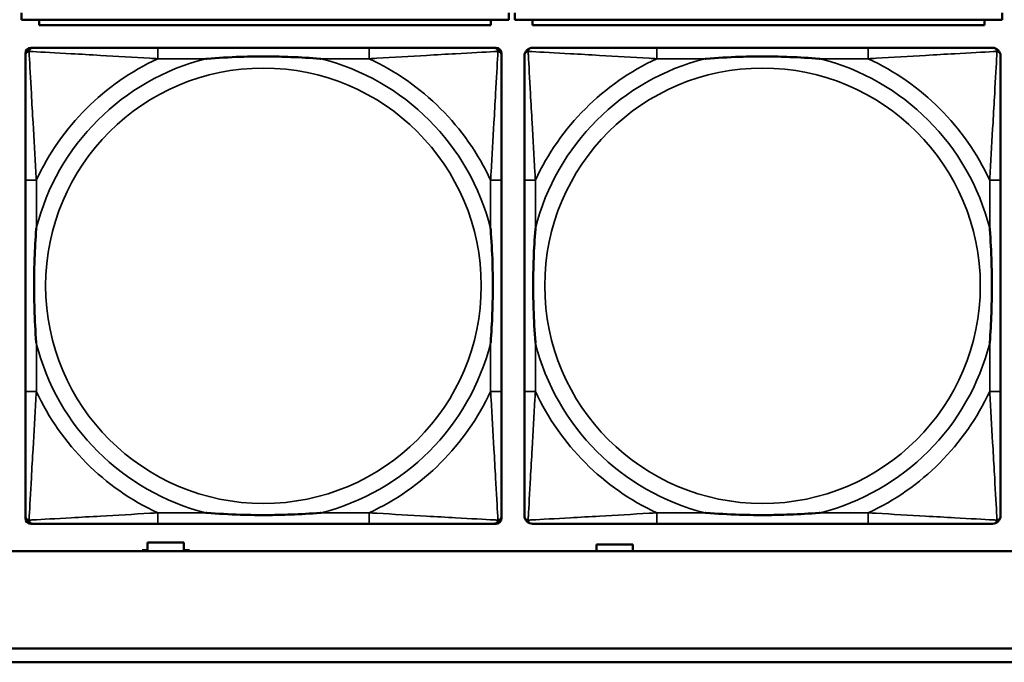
# Model space of a CAD drawing. Header units: inches. Extents: x -32 to 29.2, y -14.4 to 22.6.
# Tile 44 of 256: x -20 to -18.5, y -8.7 to -7.8. Entities that reach past the tile are written whole.
import ezdxf

# ---------------------------------------------------------------- set-up
doc = ezdxf.new("R2010")
doc.units = ezdxf.units.IN
doc.header["$MEASUREMENT"] = 0
doc.layers.add('Visible (ANSI)', color=7, linetype='Continuous', lineweight=50)
doc.layers.add('Visible Narrow (ANSI)', color=7, linetype='Continuous', lineweight=35)

msp = doc.modelspace()

# ---------------------------------------------------------------- linework, layer by layer
at = {"layer": 'Visible (ANSI)'}
for p, q in [((-19.9599, -7.7633), (-19.9599, -7.7533)), ((-19.2589, -7.7533), (-19.2589, -7.7633)), ((-19.2499, -7.7633), (-19.2499, -7.7533)), ((-18.5489, -7.7533), (-18.5489, -7.7633)), ((-19.9599, -7.7633), (-19.2589, -7.7633)), ((-19.9344, -7.7633), (-19.9344, -7.7713)), ((-19.2844, -7.7713), (-19.9344, -7.7713)), ((-19.2844, -7.7713), (-19.2844, -7.7633)), ((-19.2499, -7.7633), (-18.5489, -7.7633)), ((-19.2244, -7.7633), (-19.2244, -7.7713)), ((-18.5744, -7.7713), (-19.2244, -7.7713)), ((-18.5744, -7.7713), (-18.5744, -7.7633)), ((-19.9463, -7.8037), (-19.9424, -7.8037)), ((-19.4597, -7.8037), (-19.7636, -7.8037)), ((-19.281, -7.8037), (-19.277, -7.8037)), ((-18.7417, -7.8037), (-19.0456, -7.8037)), ((-19.9542, -8.4808), (-19.9542, -7.8115)), ((-19.2692, -7.8115), (-19.2692, -7.8155)), ((-19.9542, -7.9942), (-19.9542, -8.2982)), ((-19.2692, -8.2982), (-19.2692, -7.9942)), ((-19.2362, -7.9942), (-19.2362, -8.2982)), ((-18.5512, -8.2982), (-18.5512, -7.9942)), ((-19.2692, -8.4769), (-19.2692, -8.4808)), ((-19.277, -8.4887), (-19.9463, -8.4887)), ((-19.7636, -8.4887), (-19.4597, -8.4887)), ((-19.0456, -8.4887), (-18.7417, -8.4887)), ((-19.7863, -8.528), (-19.7863, -8.5266)), ((-19.7863, -8.5266), (-19.7783, -8.5266)), ((-19.7783, -8.5266), (-19.7783, -8.5156)), ((-19.7783, -8.5156), (-19.7263, -8.5156)), ((-19.7263, -8.5156), (-19.7263, -8.5266)), ((-19.7263, -8.5266), (-19.7183, -8.5266)), ((-19.7183, -8.5266), (-19.7183, -8.528)), ((-19.1324, -8.528), (-19.1324, -8.5186)), ((-19.1324, -8.5186), (-19.0804, -8.5186)), ((-19.0804, -8.5186), (-19.0804, -8.528)), ((-5.0254, -8.528), (-27.8004, -8.528)), ((-27.8004, -8.668), (-16.8129, -8.668)), ((-16.8129, -8.688), (-27.8004, -8.688))]:
    msp.add_line(p, q, dxfattribs=at)
for centre, radius, start, end in [((-19.9424, -7.8155), 0.0118, 90, 180), ((-19.9463, -7.8115), 0.00787, 90, 180), ((-19.281, -7.8155), 0.0118, 0, 90), ((-19.277, -7.8115), 0.00787, 0, 90), ((-19.2244, -7.8155), 0.0118, 90, 180), ((-18.563, -7.8155), 0.0118, 0, 90), ((-19.9424, -8.4769), 0.0118, 180, 270), ((-19.9463, -8.4808), 0.00787, 180, 270), ((-19.281, -8.4769), 0.0118, 270, 360), ((-19.277, -8.4808), 0.00787, 270, 0), ((-19.2244, -8.4769), 0.0118, 180, 270), ((-18.563, -8.4769), 0.0118, 270, 360)]:
    msp.add_arc(centre, radius, start, end, dxfattribs=at)
for points, knots in [([(-19.7636, -7.8037), (-19.7672, -7.8037), (-19.7708, -7.8037), (-19.7744, -7.8037), (-19.8076, -7.8037), (-19.8413, -7.8037), (-19.8722, -7.8037), (-19.8991, -7.8037), (-19.9247, -7.8037), (-19.9381, -7.8037), (-19.9397, -7.8037), (-19.9411, -7.8037), (-19.9424, -7.8037)], [0, 0, 0, 0, 0.0272471, 0.0272471, 0.0272471, 0.2790553, 0.2790553, 0.2790553, 0.4988354, 0.4988354, 0.4988354, 0.5252205, 0.5252205, 0.5252205, 0.5252205]), ([(-19.281, -7.8037), (-19.2959, -7.8037), (-19.3375, -7.8037), (-19.3781, -7.8037), (-19.4046, -7.8037), (-19.4325, -7.8037), (-19.4597, -7.8037)], [-0.5252205, -0.5252205, -0.5252205, -0.5252205, -0.20743, -0.20743, -0.20743, 0, 0, 0, 0]), ([(-19.0456, -7.8037), (-19.0492, -7.8037), (-19.0528, -7.8037), (-19.0564, -7.8037), (-19.0896, -7.8037), (-19.1233, -7.8037), (-19.1542, -7.8037), (-19.1811, -7.8037), (-19.2067, -7.8037), (-19.2201, -7.8037), (-19.2217, -7.8037), (-19.2231, -7.8037), (-19.2244, -7.8037)], [0, 0, 0, 0, 0.0272471, 0.0272471, 0.0272471, 0.2790553, 0.2790553, 0.2790553, 0.4988354, 0.4988354, 0.4988354, 0.5252205, 0.5252205, 0.5252205, 0.5252205]), ([(-18.563, -7.8037), (-18.5779, -7.8037), (-18.6195, -7.8037), (-18.6601, -7.8037), (-18.6866, -7.8037), (-18.7145, -7.8037), (-18.7417, -7.8037)], [-0.5252205, -0.5252205, -0.5252205, -0.5252205, -0.20743, -0.20743, -0.20743, 0, 0, 0, 0]), ([(-19.9542, -7.8155), (-19.9542, -7.8304), (-19.9542, -7.872), (-19.9542, -7.9126), (-19.9542, -7.9391), (-19.9542, -7.967), (-19.9542, -7.9942)], [-0.5252205, -0.5252205, -0.5252205, -0.5252205, -0.20743, -0.20743, -0.20743, 0, 0, 0, 0]), ([(-19.6944, -7.8194), (-19.694, -7.8194), (-19.6935, -7.8194), (-19.677, -7.8181), (-19.661, -7.8173), (-19.638, -7.8165), (-19.6313, -7.8164), (-19.6222, -7.8163), (-19.6197, -7.8163), (-19.6156, -7.8163), (-19.614, -7.8162), (-19.6109, -7.8162), (-19.6093, -7.8162), (-19.6058, -7.8163), (-19.6037, -7.8163), (-19.5975, -7.8163), (-19.5934, -7.8164), (-19.5837, -7.8166), (-19.5781, -7.8168), (-19.5583, -7.8175), (-19.5443, -7.8183), (-19.5298, -7.8194), (-19.5294, -7.8194), (-19.5289, -7.8194)], [-0.416114, -0.416114, -0.416114, -0.416114, -0.4127691, -0.4127691, -0.2896446, -0.2896446, -0.2388934, -0.2388934, -0.2201881, -0.2201881, -0.2080204, -0.2080204, -0.196499, -0.196499, -0.1809939, -0.1809939, -0.149741, -0.149741, -0.1073162, -0.1073162, 0, 0, 0.0033356, 0.0033356, 0.0033356, 0.0033356]), ([(-19.2692, -7.9942), (-19.2692, -7.9907), (-19.2692, -7.9871), (-19.2692, -7.9835), (-19.2692, -7.9503), (-19.2692, -7.9166), (-19.2692, -7.8857), (-19.2692, -7.8588), (-19.2692, -7.8332), (-19.2692, -7.8198), (-19.2692, -7.8182), (-19.2692, -7.8167), (-19.2692, -7.8155)], [0, 0, 0, 0, 0.0272471, 0.0272471, 0.0272471, 0.2790553, 0.2790553, 0.2790553, 0.4988354, 0.4988354, 0.4988354, 0.5252205, 0.5252205, 0.5252205, 0.5252205]), ([(-19.2362, -7.8155), (-19.2362, -7.8304), (-19.2362, -7.872), (-19.2362, -7.9126), (-19.2362, -7.9391), (-19.2362, -7.967), (-19.2362, -7.9942)], [-0.5252205, -0.5252205, -0.5252205, -0.5252205, -0.20743, -0.20743, -0.20743, 0, 0, 0, 0]), ([(-18.9764, -7.8194), (-18.976, -7.8194), (-18.9755, -7.8194), (-18.959, -7.8181), (-18.943, -7.8173), (-18.92, -7.8165), (-18.9133, -7.8164), (-18.9042, -7.8163), (-18.9017, -7.8163), (-18.8976, -7.8163), (-18.896, -7.8162), (-18.8929, -7.8162), (-18.8913, -7.8162), (-18.8878, -7.8163), (-18.8857, -7.8163), (-18.8795, -7.8163), (-18.8754, -7.8164), (-18.8657, -7.8166), (-18.8601, -7.8168), (-18.8403, -7.8175), (-18.8263, -7.8183), (-18.8118, -7.8194), (-18.8114, -7.8194), (-18.8109, -7.8194)], [-0.416114, -0.416114, -0.416114, -0.416114, -0.4127691, -0.4127691, -0.2896446, -0.2896446, -0.2388934, -0.2388934, -0.2201881, -0.2201881, -0.2080204, -0.2080204, -0.196499, -0.196499, -0.1809939, -0.1809939, -0.149741, -0.149741, -0.1073162, -0.1073162, 0, 0, 0.0033356, 0.0033356, 0.0033356, 0.0033356]), ([(-18.5512, -7.9942), (-18.5512, -7.9907), (-18.5512, -7.9871), (-18.5512, -7.9835), (-18.5512, -7.9503), (-18.5512, -7.9166), (-18.5512, -7.8857), (-18.5512, -7.8588), (-18.5512, -7.8332), (-18.5512, -7.8198), (-18.5512, -7.8182), (-18.5512, -7.8167), (-18.5512, -7.8155)], [0, 0, 0, 0, 0.0272471, 0.0272471, 0.0272471, 0.2790553, 0.2790553, 0.2790553, 0.4988354, 0.4988354, 0.4988354, 0.5252205, 0.5252205, 0.5252205, 0.5252205]), ([(-19.9384, -8.2289), (-19.9385, -8.2285), (-19.9385, -8.2281), (-19.9398, -8.2116), (-19.9406, -8.1955), (-19.9413, -8.1725), (-19.9415, -8.1658), (-19.9416, -8.1567), (-19.9416, -8.1542), (-19.9416, -8.1501), (-19.9416, -8.1485), (-19.9416, -8.1454), (-19.9416, -8.1439), (-19.9416, -8.1403), (-19.9416, -8.1382), (-19.9415, -8.1321), (-19.9415, -8.1279), (-19.9413, -8.1182), (-19.9411, -8.1126), (-19.9404, -8.0928), (-19.9396, -8.0788), (-19.9385, -8.0643), (-19.9385, -8.0639), (-19.9384, -8.0634)], [-0.416114, -0.416114, -0.416114, -0.416114, -0.4127691, -0.4127691, -0.2896446, -0.2896446, -0.2388934, -0.2388934, -0.2201881, -0.2201881, -0.2080204, -0.2080204, -0.196499, -0.196499, -0.1809939, -0.1809939, -0.149741, -0.149741, -0.1073162, -0.1073162, 0, 0, 0.0033356, 0.0033356, 0.0033356, 0.0033356]), ([(-19.2849, -8.0634), (-19.2849, -8.0639), (-19.2848, -8.0643), (-19.2836, -8.0808), (-19.2827, -8.0969), (-19.282, -8.1198), (-19.2819, -8.1265), (-19.2818, -8.1357), (-19.2818, -8.1382), (-19.2817, -8.1423), (-19.2817, -8.1439), (-19.2817, -8.147), (-19.2817, -8.1485), (-19.2817, -8.1521), (-19.2818, -8.1541), (-19.2818, -8.1603), (-19.2819, -8.1644), (-19.2821, -8.1742), (-19.2822, -8.1798), (-19.283, -8.1995), (-19.2837, -8.2136), (-19.2848, -8.2281), (-19.2849, -8.2285), (-19.2849, -8.2289)], [-0.416114, -0.416114, -0.416114, -0.416114, -0.4127691, -0.4127691, -0.2896446, -0.2896446, -0.2388934, -0.2388934, -0.2201881, -0.2201881, -0.2080204, -0.2080204, -0.196499, -0.196499, -0.1809939, -0.1809939, -0.149741, -0.149741, -0.1073162, -0.1073162, 0, 0, 0.0033356, 0.0033356, 0.0033356, 0.0033356]), ([(-19.2204, -8.2289), (-19.2205, -8.2285), (-19.2205, -8.2281), (-19.2218, -8.2116), (-19.2226, -8.1955), (-19.2233, -8.1725), (-19.2235, -8.1658), (-19.2236, -8.1567), (-19.2236, -8.1542), (-19.2236, -8.1501), (-19.2236, -8.1485), (-19.2236, -8.1454), (-19.2236, -8.1439), (-19.2236, -8.1403), (-19.2236, -8.1382), (-19.2235, -8.1321), (-19.2235, -8.1279), (-19.2233, -8.1182), (-19.2231, -8.1126), (-19.2224, -8.0928), (-19.2216, -8.0788), (-19.2205, -8.0643), (-19.2205, -8.0639), (-19.2204, -8.0634)], [-0.416114, -0.416114, -0.416114, -0.416114, -0.4127691, -0.4127691, -0.2896446, -0.2896446, -0.2388934, -0.2388934, -0.2201881, -0.2201881, -0.2080204, -0.2080204, -0.196499, -0.196499, -0.1809939, -0.1809939, -0.149741, -0.149741, -0.1073162, -0.1073162, 0, 0, 0.0033356, 0.0033356, 0.0033356, 0.0033356]), ([(-18.5669, -8.0634), (-18.5669, -8.0639), (-18.5668, -8.0643), (-18.5656, -8.0808), (-18.5647, -8.0969), (-18.564, -8.1198), (-18.5639, -8.1265), (-18.5638, -8.1357), (-18.5638, -8.1382), (-18.5637, -8.1423), (-18.5637, -8.1439), (-18.5637, -8.147), (-18.5637, -8.1485), (-18.5637, -8.1521), (-18.5638, -8.1541), (-18.5638, -8.1603), (-18.5639, -8.1644), (-18.5641, -8.1742), (-18.5642, -8.1798), (-18.565, -8.1995), (-18.5657, -8.2136), (-18.5668, -8.2281), (-18.5669, -8.2285), (-18.5669, -8.2289)], [-0.416114, -0.416114, -0.416114, -0.416114, -0.4127691, -0.4127691, -0.2896446, -0.2896446, -0.2388934, -0.2388934, -0.2201881, -0.2201881, -0.2080204, -0.2080204, -0.196499, -0.196499, -0.1809939, -0.1809939, -0.149741, -0.149741, -0.1073162, -0.1073162, 0, 0, 0.0033356, 0.0033356, 0.0033356, 0.0033356]), ([(-19.9542, -8.2982), (-19.9542, -8.3254), (-19.9542, -8.3532), (-19.9542, -8.3798), (-19.9542, -8.4204), (-19.9542, -8.462), (-19.9542, -8.4769)], [3.9382945, 3.9382945, 3.9382945, 3.9382945, 4.1457245, 4.1457245, 4.1457245, 4.463515, 4.463515, 4.463515, 4.463515]), ([(-19.2692, -8.4769), (-19.2692, -8.462), (-19.2692, -8.4204), (-19.2692, -8.3798), (-19.2692, -8.3532), (-19.2692, -8.3254), (-19.2692, -8.2982)], [-0.5252205, -0.5252205, -0.5252205, -0.5252205, -0.20743, -0.20743, -0.20743, 0, 0, 0, 0]), ([(-19.2362, -8.2982), (-19.2362, -8.3254), (-19.2362, -8.3532), (-19.2362, -8.3798), (-19.2362, -8.4204), (-19.2362, -8.462), (-19.2362, -8.4769)], [3.9382945, 3.9382945, 3.9382945, 3.9382945, 4.1457245, 4.1457245, 4.1457245, 4.463515, 4.463515, 4.463515, 4.463515]), ([(-18.5512, -8.4769), (-18.5512, -8.462), (-18.5512, -8.4204), (-18.5512, -8.3798), (-18.5512, -8.3532), (-18.5512, -8.3254), (-18.5512, -8.2982)], [-0.5252205, -0.5252205, -0.5252205, -0.5252205, -0.20743, -0.20743, -0.20743, 0, 0, 0, 0]), ([(-19.5289, -8.473), (-19.5294, -8.473), (-19.5298, -8.473), (-19.5443, -8.4741), (-19.5583, -8.4749), (-19.5781, -8.4756), (-19.5837, -8.4758), (-19.5934, -8.476), (-19.5975, -8.4761), (-19.6037, -8.4761), (-19.6058, -8.4761), (-19.6093, -8.4761), (-19.6109, -8.4761), (-19.614, -8.4761), (-19.6156, -8.4761), (-19.6197, -8.4761), (-19.6222, -8.4761), (-19.6313, -8.476), (-19.638, -8.4758), (-19.661, -8.4751), (-19.677, -8.4743), (-19.6935, -8.473), (-19.694, -8.473), (-19.6944, -8.473)], [-0.4149464, -0.4149464, -0.4149464, -0.4149464, -0.41162, -0.41162, -0.3046026, -0.3046026, -0.2622958, -0.2622958, -0.23113, -0.23113, -0.215668, -0.215668, -0.2041787, -0.2041787, -0.1920448, -0.1920448, -0.1733916, -0.1733916, -0.1227817, -0.1227817, 0, 0, 0.0033356, 0.0033356, 0.0033356, 0.0033356]), ([(-18.8109, -8.473), (-18.8114, -8.473), (-18.8118, -8.473), (-18.8263, -8.4741), (-18.8403, -8.4749), (-18.8601, -8.4756), (-18.8657, -8.4758), (-18.8754, -8.476), (-18.8795, -8.4761), (-18.8857, -8.4761), (-18.8878, -8.4761), (-18.8913, -8.4761), (-18.8929, -8.4761), (-18.896, -8.4761), (-18.8976, -8.4761), (-18.9017, -8.4761), (-18.9042, -8.4761), (-18.9133, -8.476), (-18.92, -8.4758), (-18.943, -8.4751), (-18.959, -8.4743), (-18.9755, -8.473), (-18.976, -8.473), (-18.9764, -8.473)], [-0.4149464, -0.4149464, -0.4149464, -0.4149464, -0.41162, -0.41162, -0.3046026, -0.3046026, -0.2622958, -0.2622958, -0.23113, -0.23113, -0.215668, -0.215668, -0.2041787, -0.2041787, -0.1920448, -0.1920448, -0.1733916, -0.1733916, -0.1227817, -0.1227817, 0, 0, 0.0033356, 0.0033356, 0.0033356, 0.0033356]), ([(-19.9424, -8.4887), (-19.9275, -8.4887), (-19.8859, -8.4887), (-19.8452, -8.4887), (-19.8187, -8.4887), (-19.7909, -8.4887), (-19.7636, -8.4887)], [-0.5252205, -0.5252205, -0.5252205, -0.5252205, -0.20743, -0.20743, -0.20743, 0, 0, 0, 0]), ([(-19.4597, -8.4887), (-19.4325, -8.4887), (-19.4046, -8.4887), (-19.3781, -8.4887), (-19.3375, -8.4887), (-19.2959, -8.4887), (-19.281, -8.4887)], [3.9382945, 3.9382945, 3.9382945, 3.9382945, 4.1457245, 4.1457245, 4.1457245, 4.463515, 4.463515, 4.463515, 4.463515]), ([(-19.2244, -8.4887), (-19.2095, -8.4887), (-19.1679, -8.4887), (-19.1272, -8.4887), (-19.1007, -8.4887), (-19.0729, -8.4887), (-19.0456, -8.4887)], [-0.5252205, -0.5252205, -0.5252205, -0.5252205, -0.20743, -0.20743, -0.20743, 0, 0, 0, 0]), ([(-18.7417, -8.4887), (-18.7145, -8.4887), (-18.6866, -8.4887), (-18.6601, -8.4887), (-18.6195, -8.4887), (-18.5779, -8.4887), (-18.563, -8.4887)], [3.9382945, 3.9382945, 3.9382945, 3.9382945, 4.1457245, 4.1457245, 4.1457245, 4.463515, 4.463515, 4.463515, 4.463515])]:
    msp.add_open_spline(points, degree=3, knots=knots, dxfattribs=at)
at = {"layer": 'Visible Narrow (ANSI)'}
for p, q in [((-19.7636, -7.8037), (-19.7636, -7.8194)), ((-19.4597, -7.8037), (-19.4597, -7.8194)), ((-19.0456, -7.8037), (-19.0456, -7.8194)), ((-18.7417, -7.8037), (-18.7417, -7.8194)), ((-19.7636, -7.8194), (-19.6944, -7.8194)), ((-19.5289, -7.8194), (-19.4597, -7.8194)), ((-19.0456, -7.8194), (-18.9764, -7.8194)), ((-18.8109, -7.8194), (-18.7417, -7.8194)), ((-19.9384, -7.9942), (-19.9542, -7.9942)), ((-19.9384, -8.0634), (-19.9384, -7.9942)), ((-19.2692, -7.9942), (-19.2849, -7.9942)), ((-19.2849, -7.9942), (-19.2849, -8.0634)), ((-19.2204, -7.9942), (-19.2362, -7.9942)), ((-19.2204, -8.0634), (-19.2204, -7.9942)), ((-18.5512, -7.9942), (-18.5669, -7.9942)), ((-18.5669, -7.9942), (-18.5669, -8.0634)), ((-19.9384, -8.2982), (-19.9384, -8.2289)), ((-19.2849, -8.2289), (-19.2849, -8.2982)), ((-19.2204, -8.2982), (-19.2204, -8.2289)), ((-18.5669, -8.2289), (-18.5669, -8.2982)), ((-19.9384, -8.2982), (-19.9542, -8.2982)), ((-19.2692, -8.2982), (-19.2849, -8.2982)), ((-19.2204, -8.2982), (-19.2362, -8.2982)), ((-18.5512, -8.2982), (-18.5669, -8.2982)), ((-19.7636, -8.473), (-19.7636, -8.4887)), ((-19.6944, -8.473), (-19.7636, -8.473)), ((-19.4597, -8.473), (-19.5289, -8.473)), ((-19.4597, -8.473), (-19.4597, -8.4887)), ((-19.0456, -8.473), (-19.0456, -8.4887)), ((-18.9764, -8.473), (-19.0456, -8.473)), ((-18.7417, -8.473), (-18.8109, -8.473)), ((-18.7417, -8.473), (-18.7417, -8.4887))]:
    msp.add_line(p, q, dxfattribs=at)
for centre in [(-19.6117, -8.1462), (-18.8937, -8.1462)]:
    msp.add_circle(centre, 0.3133, dxfattribs=at)
for centre, radius, start, end in [((-19.6117, -8.1462), 0.3371, 104.2103, 165.7897), ((-19.6117, -8.1462), 0.3604, 114.9407, 155.0593), ((-19.6117, -8.1462), 0.3371, 14.2103, 75.7897), ((-19.6117, -8.1462), 0.3604, 24.9407, 65.0593), ((-18.8937, -8.1462), 0.3371, 104.2103, 165.7897), ((-18.8937, -8.1462), 0.3604, 114.9407, 155.0593), ((-18.8937, -8.1462), 0.3371, 14.2103, 75.7897), ((-18.8937, -8.1462), 0.3604, 24.9407, 65.0593), ((-19.6117, -8.1462), 0.3371, 194.2103, 255.7897), ((-19.6117, -8.1462), 0.3371, 284.2103, 345.7897), ((-18.8937, -8.1462), 0.3371, 194.2103, 255.7897), ((-18.8937, -8.1462), 0.3371, 284.2103, 345.7897), ((-19.6117, -8.1462), 0.3604, 204.9407, 245.0593), ((-19.6117, -8.1462), 0.3604, 294.9407, 335.0593), ((-18.8937, -8.1462), 0.3604, 204.9407, 245.0593), ((-18.8937, -8.1462), 0.3604, 294.9407, 335.0593)]:
    msp.add_arc(centre, radius, start, end, dxfattribs=at)
for points, knots in [([(-19.9489, -7.809), (-19.9487, -7.8084), (-19.9485, -7.8078), (-19.948, -7.8068), (-19.9476, -7.8063), (-19.947, -7.8056), (-19.9468, -7.8053), (-19.9464, -7.805), (-19.9462, -7.8049), (-19.9459, -7.8046), (-19.9456, -7.8045), (-19.945, -7.8042), (-19.9445, -7.804), (-19.9435, -7.8037), (-19.943, -7.8037), (-19.9424, -7.8037)], [-0.00012419, -0.00012419, -0.00012419, -0.00012419, 0.00449537, 0.00449537, 0.00977487, 0.00977487, 0.01307456, 0.01307456, 0.0147244, 0.0147244, 0.01736415, 0.01736415, 0.02158775, 0.02158775, 0.02627331, 0.02627331, 0.02627331, 0.02627331]), ([(-19.281, -7.8037), (-19.2804, -7.8037), (-19.2798, -7.8037), (-19.2788, -7.804), (-19.2784, -7.8042), (-19.2777, -7.8045), (-19.2775, -7.8046), (-19.2771, -7.8049), (-19.277, -7.805), (-19.2766, -7.8053), (-19.2763, -7.8056), (-19.2757, -7.8063), (-19.2754, -7.8068), (-19.2748, -7.8078), (-19.2746, -7.8084), (-19.2744, -7.809)], [-0.02627331, -0.02627331, -0.02627331, -0.02627331, -0.02158775, -0.02158775, -0.01736415, -0.01736415, -0.0147244, -0.0147244, -0.01307456, -0.01307456, -0.00977487, -0.00977487, -0.00449537, -0.00449537, 0.00012419, 0.00012419, 0.00012419, 0.00012419]), ([(-19.2309, -7.809), (-19.2307, -7.8084), (-19.2305, -7.8078), (-19.23, -7.8068), (-19.2296, -7.8063), (-19.229, -7.8056), (-19.2288, -7.8053), (-19.2284, -7.805), (-19.2282, -7.8049), (-19.2279, -7.8046), (-19.2276, -7.8045), (-19.227, -7.8042), (-19.2265, -7.804), (-19.2255, -7.8037), (-19.225, -7.8037), (-19.2244, -7.8037)], [-0.00012419, -0.00012419, -0.00012419, -0.00012419, 0.00449537, 0.00449537, 0.00977487, 0.00977487, 0.01307456, 0.01307456, 0.0147244, 0.0147244, 0.01736415, 0.01736415, 0.02158775, 0.02158775, 0.02627331, 0.02627331, 0.02627331, 0.02627331]), ([(-18.563, -7.8037), (-18.5624, -7.8037), (-18.5618, -7.8037), (-18.5608, -7.804), (-18.5604, -7.8042), (-18.5597, -7.8045), (-18.5595, -7.8046), (-18.5591, -7.8049), (-18.559, -7.805), (-18.5586, -7.8053), (-18.5583, -7.8056), (-18.5577, -7.8063), (-18.5574, -7.8068), (-18.5568, -7.8078), (-18.5566, -7.8084), (-18.5564, -7.809)], [-0.02627331, -0.02627331, -0.02627331, -0.02627331, -0.02158775, -0.02158775, -0.01736415, -0.01736415, -0.0147244, -0.0147244, -0.01307456, -0.01307456, -0.00977487, -0.00977487, -0.00449537, -0.00449537, 0.00012419, 0.00012419, 0.00012419, 0.00012419]), ([(-19.9542, -7.8155), (-19.9542, -7.8149), (-19.9541, -7.8143), (-19.9539, -7.8133), (-19.9537, -7.8129), (-19.9534, -7.8122), (-19.9532, -7.812), (-19.953, -7.8116), (-19.9529, -7.8115), (-19.9525, -7.8111), (-19.9523, -7.8108), (-19.9516, -7.8102), (-19.9511, -7.8099), (-19.95, -7.8093), (-19.9495, -7.8091), (-19.9489, -7.809)], [-0.02627331, -0.02627331, -0.02627331, -0.02627331, -0.02158775, -0.02158775, -0.01736415, -0.01736415, -0.0147244, -0.0147244, -0.01307456, -0.01307456, -0.00977487, -0.00977487, -0.00449537, -0.00449537, 0.00012419, 0.00012419, 0.00012419, 0.00012419]), ([(-19.9384, -7.9942), (-19.9386, -7.9905), (-19.9389, -7.9867), (-19.9404, -7.9594), (-19.9418, -7.9352), (-19.944, -7.8973), (-19.9448, -7.8833), (-19.9468, -7.848), (-19.9479, -7.8279), (-19.9487, -7.8125), (-19.9488, -7.8107), (-19.9489, -7.809)], [0, 0, 0, 0, 0.0278591, 0.0278591, 0.201273, 0.201273, 0.3066357, 0.3066357, 0.475216, 0.475216, 0.5007189, 0.5007189, 0.5007189, 0.5007189]), ([(-19.9489, -7.809), (-19.9472, -7.809), (-19.9454, -7.8091), (-19.9299, -7.81), (-19.9098, -7.811), (-19.8746, -7.813), (-19.8605, -7.8138), (-19.8227, -7.8161), (-19.7985, -7.8175), (-19.7712, -7.819), (-19.7674, -7.8192), (-19.7636, -7.8194)], [-0.5007189, -0.5007189, -0.5007189, -0.5007189, -0.475216, -0.475216, -0.3066357, -0.3066357, -0.201273, -0.201273, -0.0278591, -0.0278591, 0, 0, 0, 0]), ([(-19.4597, -7.8194), (-19.456, -7.8192), (-19.4522, -7.819), (-19.4248, -7.8175), (-19.4007, -7.8161), (-19.3628, -7.8138), (-19.3488, -7.813), (-19.3135, -7.811), (-19.2934, -7.81), (-19.278, -7.8091), (-19.2761, -7.809), (-19.2744, -7.809)], [0, 0, 0, 0, 0.0278591, 0.0278591, 0.201273, 0.201273, 0.3066357, 0.3066357, 0.475216, 0.475216, 0.5007189, 0.5007189, 0.5007189, 0.5007189]), ([(-19.2744, -7.809), (-19.2745, -7.8107), (-19.2746, -7.8125), (-19.2754, -7.8279), (-19.2765, -7.848), (-19.2785, -7.8833), (-19.2793, -7.8973), (-19.2815, -7.9352), (-19.283, -7.9594), (-19.2845, -7.9867), (-19.2847, -7.9905), (-19.2849, -7.9942)], [-0.5007189, -0.5007189, -0.5007189, -0.5007189, -0.475216, -0.475216, -0.3066357, -0.3066357, -0.201273, -0.201273, -0.0278591, -0.0278591, 0, 0, 0, 0]), ([(-19.2744, -7.809), (-19.2739, -7.8091), (-19.2733, -7.8093), (-19.2723, -7.8099), (-19.2718, -7.8102), (-19.2711, -7.8108), (-19.2708, -7.8111), (-19.2705, -7.8115), (-19.2704, -7.8116), (-19.2701, -7.812), (-19.27, -7.8122), (-19.2696, -7.8129), (-19.2695, -7.8133), (-19.2692, -7.8143), (-19.2692, -7.8149), (-19.2692, -7.8155)], [-0.00012419, -0.00012419, -0.00012419, -0.00012419, 0.00449537, 0.00449537, 0.00977487, 0.00977487, 0.01307456, 0.01307456, 0.0147244, 0.0147244, 0.01736415, 0.01736415, 0.02158775, 0.02158775, 0.02627331, 0.02627331, 0.02627331, 0.02627331]), ([(-19.2362, -7.8155), (-19.2362, -7.8149), (-19.2361, -7.8143), (-19.2359, -7.8133), (-19.2357, -7.8129), (-19.2354, -7.8122), (-19.2352, -7.812), (-19.235, -7.8116), (-19.2349, -7.8115), (-19.2345, -7.8111), (-19.2343, -7.8108), (-19.2336, -7.8102), (-19.2331, -7.8099), (-19.232, -7.8093), (-19.2315, -7.8091), (-19.2309, -7.809)], [-0.02627331, -0.02627331, -0.02627331, -0.02627331, -0.02158775, -0.02158775, -0.01736415, -0.01736415, -0.0147244, -0.0147244, -0.01307456, -0.01307456, -0.00977487, -0.00977487, -0.00449537, -0.00449537, 0.00012419, 0.00012419, 0.00012419, 0.00012419]), ([(-19.2204, -7.9942), (-19.2206, -7.9905), (-19.2209, -7.9867), (-19.2224, -7.9594), (-19.2238, -7.9352), (-19.226, -7.8973), (-19.2268, -7.8833), (-19.2288, -7.848), (-19.2299, -7.8279), (-19.2307, -7.8125), (-19.2308, -7.8107), (-19.2309, -7.809)], [0, 0, 0, 0, 0.0278591, 0.0278591, 0.201273, 0.201273, 0.3066357, 0.3066357, 0.475216, 0.475216, 0.5007189, 0.5007189, 0.5007189, 0.5007189]), ([(-19.2309, -7.809), (-19.2292, -7.809), (-19.2274, -7.8091), (-19.2119, -7.81), (-19.1918, -7.811), (-19.1566, -7.813), (-19.1425, -7.8138), (-19.1047, -7.8161), (-19.0805, -7.8175), (-19.0532, -7.819), (-19.0494, -7.8192), (-19.0456, -7.8194)], [-0.5007189, -0.5007189, -0.5007189, -0.5007189, -0.475216, -0.475216, -0.3066357, -0.3066357, -0.201273, -0.201273, -0.0278591, -0.0278591, 0, 0, 0, 0]), ([(-18.7417, -7.8194), (-18.738, -7.8192), (-18.7342, -7.819), (-18.7068, -7.8175), (-18.6827, -7.8161), (-18.6448, -7.8138), (-18.6308, -7.813), (-18.5955, -7.811), (-18.5754, -7.81), (-18.56, -7.8091), (-18.5581, -7.809), (-18.5564, -7.809)], [0, 0, 0, 0, 0.0278591, 0.0278591, 0.201273, 0.201273, 0.3066357, 0.3066357, 0.475216, 0.475216, 0.5007189, 0.5007189, 0.5007189, 0.5007189]), ([(-18.5564, -7.809), (-18.5565, -7.8107), (-18.5566, -7.8125), (-18.5574, -7.8279), (-18.5585, -7.848), (-18.5605, -7.8833), (-18.5613, -7.8973), (-18.5635, -7.9352), (-18.565, -7.9594), (-18.5665, -7.9867), (-18.5667, -7.9905), (-18.5669, -7.9942)], [-0.5007189, -0.5007189, -0.5007189, -0.5007189, -0.475216, -0.475216, -0.3066357, -0.3066357, -0.201273, -0.201273, -0.0278591, -0.0278591, 0, 0, 0, 0]), ([(-18.5564, -7.809), (-18.5559, -7.8091), (-18.5553, -7.8093), (-18.5543, -7.8099), (-18.5538, -7.8102), (-18.5531, -7.8108), (-18.5528, -7.8111), (-18.5525, -7.8115), (-18.5524, -7.8116), (-18.5521, -7.812), (-18.552, -7.8122), (-18.5516, -7.8129), (-18.5515, -7.8133), (-18.5512, -7.8143), (-18.5512, -7.8149), (-18.5512, -7.8155)], [-0.00012419, -0.00012419, -0.00012419, -0.00012419, 0.00449537, 0.00449537, 0.00977487, 0.00977487, 0.01307456, 0.01307456, 0.0147244, 0.0147244, 0.01736415, 0.01736415, 0.02158775, 0.02158775, 0.02627331, 0.02627331, 0.02627331, 0.02627331]), ([(-19.9489, -8.4834), (-19.9488, -8.4817), (-19.9487, -8.4799), (-19.9479, -8.4645), (-19.9468, -8.4443), (-19.9448, -8.4091), (-19.944, -8.3951), (-19.9418, -8.3572), (-19.9404, -8.333), (-19.9389, -8.3057), (-19.9386, -8.3019), (-19.9384, -8.2982)], [-4.4390134, -4.4390134, -4.4390134, -4.4390134, -4.4135105, -4.4135105, -4.2449302, -4.2449302, -4.1395675, -4.1395675, -3.9661536, -3.9661536, -3.9382945, -3.9382945, -3.9382945, -3.9382945]), ([(-19.2849, -8.2982), (-19.2847, -8.3019), (-19.2845, -8.3057), (-19.283, -8.333), (-19.2815, -8.3572), (-19.2793, -8.3951), (-19.2785, -8.4091), (-19.2765, -8.4443), (-19.2754, -8.4645), (-19.2746, -8.4799), (-19.2745, -8.4817), (-19.2744, -8.4834)], [0, 0, 0, 0, 0.0278591, 0.0278591, 0.201273, 0.201273, 0.3066357, 0.3066357, 0.475216, 0.475216, 0.5007189, 0.5007189, 0.5007189, 0.5007189]), ([(-19.2309, -8.4834), (-19.2308, -8.4817), (-19.2307, -8.4799), (-19.2299, -8.4645), (-19.2288, -8.4443), (-19.2268, -8.4091), (-19.226, -8.3951), (-19.2238, -8.3572), (-19.2224, -8.333), (-19.2209, -8.3057), (-19.2206, -8.3019), (-19.2204, -8.2982)], [-4.4390134, -4.4390134, -4.4390134, -4.4390134, -4.4135105, -4.4135105, -4.2449302, -4.2449302, -4.1395675, -4.1395675, -3.9661536, -3.9661536, -3.9382945, -3.9382945, -3.9382945, -3.9382945]), ([(-18.5669, -8.2982), (-18.5667, -8.3019), (-18.5665, -8.3057), (-18.565, -8.333), (-18.5635, -8.3572), (-18.5613, -8.3951), (-18.5605, -8.4091), (-18.5585, -8.4443), (-18.5574, -8.4645), (-18.5566, -8.4799), (-18.5565, -8.4817), (-18.5564, -8.4834)], [0, 0, 0, 0, 0.0278591, 0.0278591, 0.201273, 0.201273, 0.3066357, 0.3066357, 0.475216, 0.475216, 0.5007189, 0.5007189, 0.5007189, 0.5007189]), ([(-19.9489, -8.4834), (-19.9495, -8.4832), (-19.95, -8.483), (-19.9511, -8.4825), (-19.9516, -8.4822), (-19.9523, -8.4816), (-19.9525, -8.4813), (-19.9529, -8.4809), (-19.953, -8.4808), (-19.9532, -8.4804), (-19.9534, -8.4801), (-19.9537, -8.4795), (-19.9539, -8.4791), (-19.9541, -8.4781), (-19.9542, -8.4775), (-19.9542, -8.4769)], [-0.00012419, -0.00012419, -0.00012419, -0.00012419, 0.00449537, 0.00449537, 0.00977487, 0.00977487, 0.01307456, 0.01307456, 0.0147244, 0.0147244, 0.01736415, 0.01736415, 0.02158775, 0.02158775, 0.02627331, 0.02627331, 0.02627331, 0.02627331]), ([(-19.7636, -8.473), (-19.7674, -8.4732), (-19.7712, -8.4734), (-19.7985, -8.4749), (-19.8227, -8.4763), (-19.8605, -8.4785), (-19.8746, -8.4793), (-19.9098, -8.4813), (-19.9299, -8.4824), (-19.9454, -8.4832), (-19.9472, -8.4833), (-19.9489, -8.4834)], [0, 0, 0, 0, 0.0278591, 0.0278591, 0.201273, 0.201273, 0.3066357, 0.3066357, 0.475216, 0.475216, 0.5007189, 0.5007189, 0.5007189, 0.5007189]), ([(-19.9424, -8.4887), (-19.943, -8.4887), (-19.9435, -8.4886), (-19.9445, -8.4884), (-19.945, -8.4882), (-19.9456, -8.4879), (-19.9459, -8.4878), (-19.9462, -8.4875), (-19.9464, -8.4874), (-19.9468, -8.487), (-19.947, -8.4868), (-19.9476, -8.4861), (-19.948, -8.4856), (-19.9485, -8.4845), (-19.9487, -8.484), (-19.9489, -8.4834)], [-0.02627331, -0.02627331, -0.02627331, -0.02627331, -0.02158775, -0.02158775, -0.01736415, -0.01736415, -0.0147244, -0.0147244, -0.01307456, -0.01307456, -0.00977487, -0.00977487, -0.00449537, -0.00449537, 0.00012419, 0.00012419, 0.00012419, 0.00012419]), ([(-19.2744, -8.4834), (-19.2761, -8.4833), (-19.278, -8.4832), (-19.2934, -8.4824), (-19.3135, -8.4813), (-19.3488, -8.4793), (-19.3628, -8.4785), (-19.4007, -8.4763), (-19.4248, -8.4749), (-19.4522, -8.4734), (-19.456, -8.4732), (-19.4597, -8.473)], [-4.4390134, -4.4390134, -4.4390134, -4.4390134, -4.4135105, -4.4135105, -4.2449302, -4.2449302, -4.1395675, -4.1395675, -3.9661536, -3.9661536, -3.9382945, -3.9382945, -3.9382945, -3.9382945]), ([(-19.2744, -8.4834), (-19.2746, -8.484), (-19.2748, -8.4845), (-19.2754, -8.4856), (-19.2757, -8.4861), (-19.2763, -8.4868), (-19.2766, -8.487), (-19.277, -8.4874), (-19.2771, -8.4875), (-19.2775, -8.4878), (-19.2777, -8.4879), (-19.2784, -8.4882), (-19.2788, -8.4884), (-19.2798, -8.4886), (-19.2804, -8.4887), (-19.281, -8.4887)], [-0.00012419, -0.00012419, -0.00012419, -0.00012419, 0.00449537, 0.00449537, 0.00977487, 0.00977487, 0.01307456, 0.01307456, 0.0147244, 0.0147244, 0.01736415, 0.01736415, 0.02158775, 0.02158775, 0.02627331, 0.02627331, 0.02627331, 0.02627331]), ([(-19.2692, -8.4769), (-19.2692, -8.4775), (-19.2692, -8.4781), (-19.2695, -8.4791), (-19.2696, -8.4795), (-19.27, -8.4801), (-19.2701, -8.4804), (-19.2704, -8.4808), (-19.2705, -8.4809), (-19.2708, -8.4813), (-19.2711, -8.4816), (-19.2718, -8.4822), (-19.2723, -8.4825), (-19.2733, -8.483), (-19.2739, -8.4832), (-19.2744, -8.4834)], [-0.02627331, -0.02627331, -0.02627331, -0.02627331, -0.02158775, -0.02158775, -0.01736415, -0.01736415, -0.0147244, -0.0147244, -0.01307456, -0.01307456, -0.00977487, -0.00977487, -0.00449537, -0.00449537, 0.00012419, 0.00012419, 0.00012419, 0.00012419]), ([(-19.2309, -8.4834), (-19.2315, -8.4832), (-19.232, -8.483), (-19.2331, -8.4825), (-19.2336, -8.4822), (-19.2343, -8.4816), (-19.2345, -8.4813), (-19.2349, -8.4809), (-19.235, -8.4808), (-19.2352, -8.4804), (-19.2354, -8.4801), (-19.2357, -8.4795), (-19.2359, -8.4791), (-19.2361, -8.4781), (-19.2362, -8.4775), (-19.2362, -8.4769)], [-0.00012419, -0.00012419, -0.00012419, -0.00012419, 0.00449537, 0.00449537, 0.00977487, 0.00977487, 0.01307456, 0.01307456, 0.0147244, 0.0147244, 0.01736415, 0.01736415, 0.02158775, 0.02158775, 0.02627331, 0.02627331, 0.02627331, 0.02627331]), ([(-19.0456, -8.473), (-19.0494, -8.4732), (-19.0532, -8.4734), (-19.0805, -8.4749), (-19.1047, -8.4763), (-19.1425, -8.4785), (-19.1566, -8.4793), (-19.1918, -8.4813), (-19.2119, -8.4824), (-19.2274, -8.4832), (-19.2292, -8.4833), (-19.2309, -8.4834)], [0, 0, 0, 0, 0.0278591, 0.0278591, 0.201273, 0.201273, 0.3066357, 0.3066357, 0.475216, 0.475216, 0.5007189, 0.5007189, 0.5007189, 0.5007189]), ([(-19.2244, -8.4887), (-19.225, -8.4887), (-19.2255, -8.4886), (-19.2265, -8.4884), (-19.227, -8.4882), (-19.2276, -8.4879), (-19.2279, -8.4878), (-19.2282, -8.4875), (-19.2284, -8.4874), (-19.2288, -8.487), (-19.229, -8.4868), (-19.2296, -8.4861), (-19.23, -8.4856), (-19.2305, -8.4845), (-19.2307, -8.484), (-19.2309, -8.4834)], [-0.02627331, -0.02627331, -0.02627331, -0.02627331, -0.02158775, -0.02158775, -0.01736415, -0.01736415, -0.0147244, -0.0147244, -0.01307456, -0.01307456, -0.00977487, -0.00977487, -0.00449537, -0.00449537, 0.00012419, 0.00012419, 0.00012419, 0.00012419]), ([(-18.5564, -8.4834), (-18.5581, -8.4833), (-18.56, -8.4832), (-18.5754, -8.4824), (-18.5955, -8.4813), (-18.6308, -8.4793), (-18.6448, -8.4785), (-18.6827, -8.4763), (-18.7068, -8.4749), (-18.7342, -8.4734), (-18.738, -8.4732), (-18.7417, -8.473)], [-4.4390134, -4.4390134, -4.4390134, -4.4390134, -4.4135105, -4.4135105, -4.2449302, -4.2449302, -4.1395675, -4.1395675, -3.9661536, -3.9661536, -3.9382945, -3.9382945, -3.9382945, -3.9382945]), ([(-18.5564, -8.4834), (-18.5566, -8.484), (-18.5568, -8.4845), (-18.5574, -8.4856), (-18.5577, -8.4861), (-18.5583, -8.4868), (-18.5586, -8.487), (-18.559, -8.4874), (-18.5591, -8.4875), (-18.5595, -8.4878), (-18.5597, -8.4879), (-18.5604, -8.4882), (-18.5608, -8.4884), (-18.5618, -8.4886), (-18.5624, -8.4887), (-18.563, -8.4887)], [-0.00012419, -0.00012419, -0.00012419, -0.00012419, 0.00449537, 0.00449537, 0.00977487, 0.00977487, 0.01307456, 0.01307456, 0.0147244, 0.0147244, 0.01736415, 0.01736415, 0.02158775, 0.02158775, 0.02627331, 0.02627331, 0.02627331, 0.02627331]), ([(-18.5512, -8.4769), (-18.5512, -8.4775), (-18.5512, -8.4781), (-18.5515, -8.4791), (-18.5516, -8.4795), (-18.552, -8.4801), (-18.5521, -8.4804), (-18.5524, -8.4808), (-18.5525, -8.4809), (-18.5528, -8.4813), (-18.5531, -8.4816), (-18.5538, -8.4822), (-18.5543, -8.4825), (-18.5553, -8.483), (-18.5559, -8.4832), (-18.5564, -8.4834)], [-0.02627331, -0.02627331, -0.02627331, -0.02627331, -0.02158775, -0.02158775, -0.01736415, -0.01736415, -0.0147244, -0.0147244, -0.01307456, -0.01307456, -0.00977487, -0.00977487, -0.00449537, -0.00449537, 0.00012419, 0.00012419, 0.00012419, 0.00012419])]:
    msp.add_open_spline(points, degree=3, knots=knots, dxfattribs=at)

doc.saveas('drawing.dxf')
